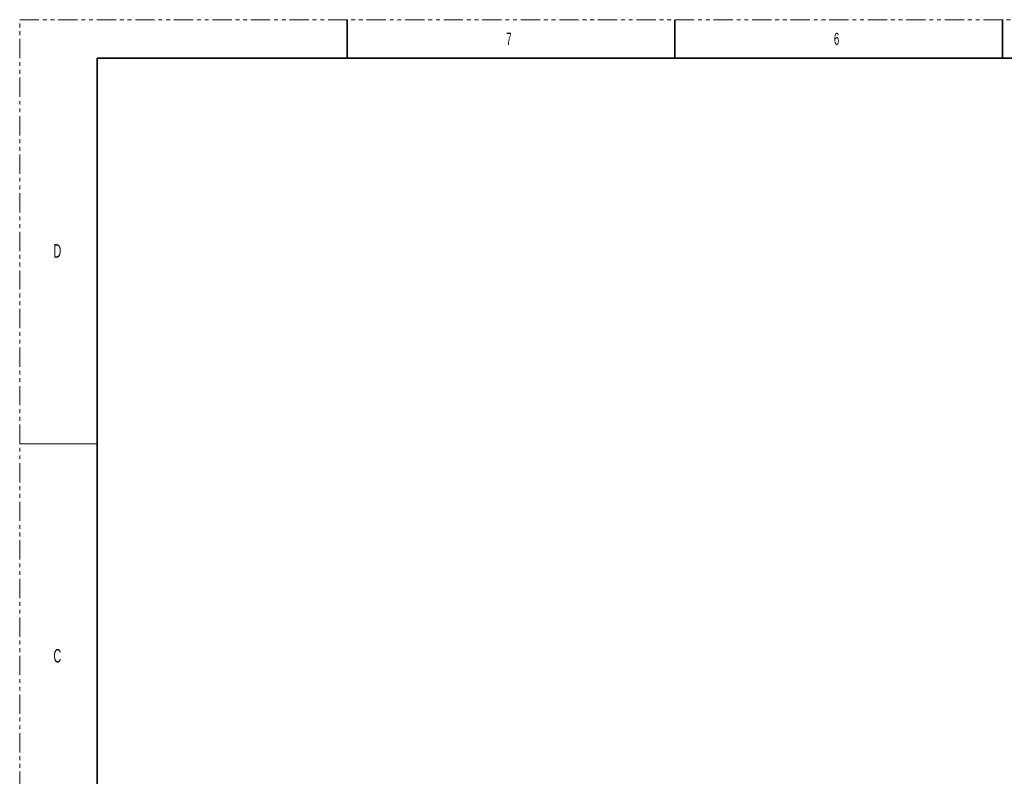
# Model space of a CAD drawing. Header units: millimetres. Extents: x 0 to 864, y 0 to 559.
# Tile 29 of 83: x 0 to 324, y 310 to 559. Entities that reach past the tile are written whole.
import ezdxf

# ---------------------------------------------------------------- set-up
doc = ezdxf.new("R2010")
doc.units = ezdxf.units.MM
doc.linetypes.add('PHANTOM', pattern=[12.7, 6.35, -1.27, 1.27, -1.27, 1.27, -1.27])
doc.styles.add('SLDTEXTSTYLE0', font='GOTHIC.TTF', dxfattribs={"width": 0.6})

msp = doc.modelspace()

# ---------------------------------------------------------------- linework, layer by layer
at = {"color": 7, "linetype": 'PHANTOM', "lineweight": 18}
for p, q in [((0.0296, 0), (0.0296, 558.8)), ((0.0296, 558.8), (863.7573, 558.8))]:
    msp.add_line(p, q, dxfattribs=at)
at = {"color": 7, "linetype": 'Continuous', "lineweight": 35}
for p, q in [((107.95, 558.8), (107.95, 546.1)), ((215.9, 558.8), (215.9, 546.1)), ((323.85, 558.8), (323.85, 546.1)), ((25.5573, 546.1), (25.5573, 12.7)), ((25.5573, 546.1), (839.6314, 546.1))]:
    msp.add_line(p, q, dxfattribs=at)
at = {"color": 7, "linetype": 'Continuous', "lineweight": 18}
msp.add_line((0.0296, 419.1), (25.5573, 419.1), dxfattribs=at)

# ---------------------------------------------------------------- texts
at = {"color": 7, "linetype": 'Continuous', "lineweight": 0, "attachment_point": 1, "style": 'SLDTEXTSTYLE0'}
for s, insert, char_height in [('7', (160.3375, 554.4792), 3.9688), ('6', (268.2875, 554.4792), 3.9688), ('D', (11.1442, 484.8727), 4.445), ('C', (11.1442, 351.5227), 4.445)]:
    msp.add_mtext(s, dxfattribs=dict(at, insert=insert, char_height=char_height))

doc.saveas('drawing.dxf')
